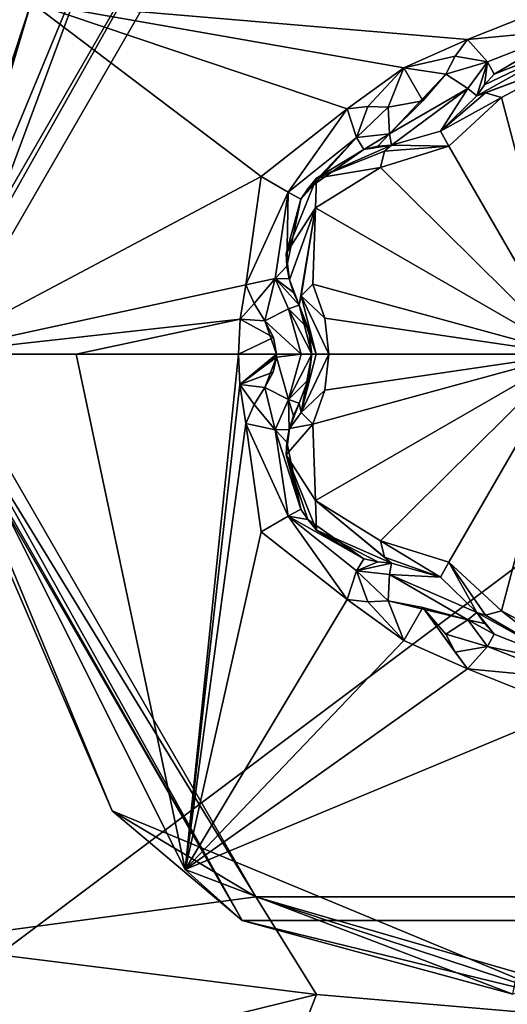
# Model space of a CAD drawing. Header units: metres. Extents: x -205 to 205, y -82 to 82.
# Tile 6 of 256: x -170.98 to -167.44, y -53.71 to -46.56. Entities that reach past the tile are written whole.
import ezdxf

# ---------------------------------------------------------------- set-up
doc = ezdxf.new("R2010")
doc.units = ezdxf.units.M
doc.layers.add('solid_PRT0003', color=7, linetype='CONTINUOUS')

msp = doc.modelspace()

# ---------------------------------------------------------------- linework, layer by layer
at = {"layer": 'solid_PRT0003'}
for points in [[(-200, -75), (-200, 75), (0, 75)], [(0, -75), (-200, -75), (0, 75)], [(-169.267715, -45.049465, 13.5), (-172.744827, -41.731548, 13.5), (-171.54245, -48.989727, 13.5)], [(-165.382248, -47.207615, 18.393747), (-166.223587, -44.386833, 17.260666), (-168.866455, -44.715866, 17.260666)], [(-165.79158, -46.909683, 18.393747), (-168.866455, -44.715866, 17.260666), (-166.254196, -46.704193, 18.393747)], [(-166.992447, -46.409084, 18.335138), (-166.254196, -46.704193, 18.393747), (-168.866455, -44.715866, 17.260666)], [(-165.382248, -47.207615, 18.393747), (-168.866455, -44.715866, 17.260666), (-165.79158, -46.909683, 18.393747)], [(-171.742447, -48.989727, 13.7), (-171.742447, -48.989727, 17.098219), (-169.367462, -44.87611, 17.098219)], [(-170.899063, -46.43705, 17.260666), (-169.367462, -44.87611, 17.098219), (-171.742447, -48.989727, 17.098219)], [(-169.367462, -44.87611, 13.7), (-171.742447, -48.989727, 13.7), (-169.367462, -44.87611, 17.098219)], [(-171.683868, -48.989727, 13.558578), (-171.742447, -48.989727, 13.7), (-169.367462, -44.87611, 13.7)], [(-170.309784, -45.672394, 13.558578), (-171.683868, -48.989727, 13.558578), (-169.367462, -44.87611, 13.7)], [(-170.309784, -45.672394, 13.558578), (-169.267715, -45.049465, 13.5), (-171.54245, -48.989727, 13.5)], [(-170.309784, -45.672394, 13.558578), (-171.54245, -48.989727, 13.5), (-171.683868, -48.989727, 13.558578)], [(-171.720398, -48.989727, 17.189507), (-170.899063, -46.43705, 17.260666), (-171.742447, -48.989727, 17.098219)], [(-171.720398, -48.989727, 17.189507), (-171.659119, -48.989727, 17.260666), (-170.899063, -46.43705, 17.260666)], [(-169.227356, -47.699406, 18.33514), (-170.899063, -46.43705, 17.260666), (-171.659119, -48.989727, 17.260666)], [(-166.992447, -46.409084, 18.335138), (-170.899063, -46.43705, 17.260666), (-167.730713, -46.704193, 18.393747)], [(-168.19339, -46.909721, 18.393747), (-170.899063, -46.43705, 17.260666), (-168.602661, -47.207615, 18.393747)], [(-169.227356, -47.699406, 18.33514), (-168.602661, -47.207615, 18.393747), (-170.899063, -46.43705, 17.260666)], [(-167.730713, -46.704193, 18.393747), (-170.899063, -46.43705, 17.260666), (-168.19339, -46.909721, 18.393747)], [(-166.992447, -46.63525, 18.301785), (-166.992447, -46.409084, 18.335138), (-167.730713, -46.704193, 18.393747)], [(-167.584045, -46.866436, 18.352715), (-166.992447, -46.63525, 18.301785), (-167.730713, -46.704193, 18.393747)], [(-167.584045, -46.866436, 18.352715), (-167.535309, -46.956726, 18.155281), (-166.992447, -46.63525, 18.301785)], [(-167.535309, -46.956726, 18.155281), (-166.992447, -46.739727, 18.098503), (-166.992447, -46.63525, 18.301785)], [(-167.818848, -46.825092, 18.416397), (-167.730713, -46.704193, 18.393747), (-168.19339, -46.909721, 18.393747)], [(-167.584045, -46.866436, 18.352715), (-167.730713, -46.704193, 18.393747), (-167.818848, -46.825092, 18.416397)], [(-167.663177, -47.114578, 18.184393), (-167.663177, -47.114578, 16.770613), (-166.993195, -46.739727, 16.884211)], [(-166.992508, -46.864735, 16.667706), (-166.993195, -46.739727, 16.884211), (-167.663177, -47.114578, 16.770613)], [(-167.605713, -47.033203, 18.172403), (-167.663177, -47.114578, 18.184393), (-166.993195, -46.739727, 16.884211)], [(-167.605713, -47.033203, 18.172403), (-166.993195, -46.739727, 16.884211), (-167.535309, -46.956726, 18.155281)], [(-166.993195, -46.739727, 16.884211), (-166.992447, -46.739727, 18.098503), (-167.535309, -46.956726, 18.155281)], [(-167.888275, -46.955952, 18.432564), (-167.818848, -46.825092, 18.416397), (-168.19339, -46.909721, 18.393747)], [(-167.584045, -46.866436, 18.352715), (-167.818848, -46.825092, 18.416397), (-167.888275, -46.955952, 18.432564)], [(-167.726532, -47.0606, 18.369303), (-167.584045, -46.866436, 18.352715), (-167.888275, -46.955952, 18.432564)], [(-167.726532, -47.0606, 18.369303), (-167.663177, -47.114578, 18.184393), (-167.584045, -46.866436, 18.352715)], [(-166.992508, -46.864735, 16.667706), (-167.663177, -47.114578, 16.770613), (-167.598526, -47.092922, 16.639412)], [(-167.605713, -47.033203, 18.172403), (-167.584045, -46.866436, 18.352715), (-167.663177, -47.114578, 18.184393)], [(-167.605713, -47.033203, 18.172403), (-167.535309, -46.956726, 18.155281), (-167.584045, -46.866436, 18.352715)], [(-166.992508, -46.864735, 16.667706), (-167.598526, -47.092922, 16.639412), (-167.481979, -47.124672, 16.554106)], [(-166.992447, -48.989727, 15.440842), (-166.992508, -46.864735, 16.667706), (-167.481979, -47.124672, 16.554106)], [(-168.19339, -46.909721, 18.393747), (-168.602661, -47.207615, 18.393747), (-168.453903, -47.191738, 18.416395)], [(-168.19339, -46.909721, 18.393747), (-168.453903, -47.191738, 18.416395), (-168.305847, -47.197033, 18.432564)], [(-168.054718, -47.149475, 18.43961), (-168.19339, -46.909721, 18.393747), (-168.305847, -47.197033, 18.432564)], [(-168.296097, -47.389439, 18.369303), (-167.888275, -46.955952, 18.432564), (-168.054718, -47.149475, 18.43961)], [(-167.726532, -47.0606, 18.369303), (-167.888275, -46.955952, 18.432564), (-168.296097, -47.389439, 18.369303)], [(-168.054718, -47.149475, 18.43961), (-167.888275, -46.955952, 18.432564), (-168.19339, -46.909721, 18.393747)], [(-167.726532, -47.0606, 18.369303), (-168.296097, -47.389439, 18.369303), (-168.281021, -47.471287, 18.184393)], [(-167.926956, -47.37109, 18.189688), (-167.726532, -47.0606, 18.369303), (-168.281021, -47.471287, 18.184393)], [(-167.926971, -47.371094, 16.664257), (-167.598526, -47.092922, 16.639412), (-167.663177, -47.114578, 16.770613)], [(-167.926971, -47.371094, 16.664257), (-167.481979, -47.124672, 16.554106), (-167.598526, -47.092922, 16.639412)], [(-167.926971, -47.371094, 16.664257), (-167.663177, -47.114578, 16.770613), (-167.926956, -47.37109, 18.189688)], [(-167.926956, -47.37109, 18.189688), (-167.663177, -47.114578, 18.184393), (-167.726532, -47.0606, 18.369303)], [(-167.926956, -47.37109, 18.189688), (-167.663177, -47.114578, 16.770613), (-167.663177, -47.114578, 18.184393)], [(-168.535477, -47.415745, 18.352713), (-168.453903, -47.191738, 18.416395), (-168.602661, -47.207615, 18.393747)], [(-168.535477, -47.415745, 18.352713), (-168.305847, -47.197033, 18.432564), (-168.453903, -47.191738, 18.416395)], [(-168.296097, -47.389439, 18.369303), (-168.054718, -47.149475, 18.43961), (-168.305847, -47.197033, 18.432564)], [(-167.926971, -47.371094, 16.664257), (-167.864471, -47.479347, 16.447762), (-167.481979, -47.124672, 16.554106)], [(-167.864471, -47.479347, 16.447762), (-166.992447, -48.989727, 15.440842), (-167.481979, -47.124672, 16.554106)], [(-169.031509, -47.812481, 18.301798), (-168.602661, -47.207615, 18.393747), (-169.227356, -47.699406, 18.33514)], [(-169.031509, -47.812481, 18.301798), (-168.535477, -47.415745, 18.352713), (-168.602661, -47.207615, 18.393747)], [(-168.296097, -47.389439, 18.369303), (-168.305847, -47.197033, 18.432564), (-168.535477, -47.415745, 18.352713)], [(-168.296097, -47.389439, 18.369303), (-168.535477, -47.415745, 18.352713), (-168.481659, -47.503105, 18.155281)], [(-168.380234, -47.480362, 18.172401), (-168.296097, -47.389439, 18.369303), (-168.481659, -47.503105, 18.155281)], [(-168.380234, -47.480362, 18.172401), (-168.281021, -47.471287, 18.184393), (-168.296097, -47.389439, 18.369303)], [(-167.926971, -47.371094, 16.664257), (-167.926956, -47.37109, 18.189688), (-168.281021, -47.471287, 18.184393)], [(-168.281021, -47.471287, 16.770613), (-167.864471, -47.479347, 16.447762), (-167.926971, -47.371094, 16.664257)], [(-168.281021, -47.471287, 16.770613), (-167.926971, -47.371094, 16.664257), (-168.281021, -47.471287, 18.184393)], [(-169.031509, -47.812481, 18.301798), (-168.94101, -47.864727, 18.098503), (-168.535477, -47.415745, 18.352713)], [(-168.94101, -47.864727, 18.098503), (-168.890533, -47.78801, 18.099911), (-168.535477, -47.415745, 18.352713)], [(-168.890533, -47.78801, 18.099911), (-168.481659, -47.503105, 18.155281), (-168.535477, -47.415745, 18.352713)], [(-168.826202, -47.712162, 16.877523), (-168.281021, -47.471287, 16.770613), (-168.481659, -47.503105, 18.155281)], [(-168.826202, -47.712162, 16.877523), (-168.332108, -47.516464, 16.639412), (-168.281021, -47.471287, 16.770613)], [(-168.281021, -47.471287, 16.770613), (-168.380234, -47.480362, 18.172401), (-168.481659, -47.503105, 18.155281)], [(-168.281021, -47.471287, 16.770613), (-168.281021, -47.471287, 18.184393), (-168.380234, -47.480362, 18.172401)], [(-167.864471, -47.479347, 16.447762), (-168.362869, -47.633251, 16.554106), (-166.992447, -48.989727, 15.440842)], [(-168.332108, -47.516464, 16.639412), (-168.362869, -47.633251, 16.554106), (-167.864471, -47.479347, 16.447762)], [(-168.332108, -47.516464, 16.639412), (-167.864471, -47.479347, 16.447762), (-168.281021, -47.471287, 16.770613)], [(-168.826202, -47.712162, 16.877523), (-168.481659, -47.503105, 18.155281), (-168.890533, -47.78801, 18.099911)], [(-168.826202, -47.712162, 16.877523), (-168.362869, -47.633251, 16.554106), (-168.332108, -47.516464, 16.639412)], [(-168.362869, -47.633251, 16.554106), (-168.832779, -47.927277, 16.667706), (-166.992447, -48.989727, 15.440842)], [(-168.826202, -47.712162, 16.877523), (-168.832779, -47.927277, 16.667706), (-168.362869, -47.633251, 16.554106)], [(-169.227356, -47.699406, 18.33514), (-171.659119, -48.989727, 17.260666), (-169.340912, -48.486305, 18.393747)], [(-169.031509, -47.812481, 18.301798), (-169.227356, -47.699406, 18.33514), (-169.340912, -48.486305, 18.393747)], [(-168.826202, -47.712162, 16.877523), (-169.046509, -48.25848, 16.853399), (-168.832779, -47.927277, 16.667706)], [(-168.826202, -47.712162, 16.877523), (-168.94101, -47.864727, 18.098503), (-169.046509, -48.25848, 18.126162)], [(-168.826202, -47.712162, 16.877523), (-169.046509, -48.25848, 18.126162), (-169.046509, -48.25848, 16.853399)], [(-168.826202, -47.712162, 16.877523), (-168.890533, -47.78801, 18.099911), (-168.94101, -47.864727, 18.098503)], [(-169.031509, -47.812481, 18.301798), (-169.340912, -48.486305, 18.393747), (-169.127075, -48.440422, 18.352715)], [(-169.041031, -48.351322, 18.139544), (-169.031509, -47.812481, 18.301798), (-169.127075, -48.440422, 18.352715)], [(-169.041031, -48.351322, 18.139544), (-168.94101, -47.864727, 18.098503), (-169.031509, -47.812481, 18.301798)], [(-169.041031, -48.351322, 18.139544), (-169.046509, -48.25848, 18.126162), (-168.94101, -47.864727, 18.098503)], [(-169.046509, -48.25848, 16.853399), (-169.022705, -48.450657, 16.818302), (-168.832779, -47.927277, 16.667706)], [(-169.022705, -48.450657, 16.818302), (-168.951752, -48.633022, 16.770613), (-168.832779, -47.927277, 16.667706)], [(-168.951752, -48.633022, 16.770613), (-168.938171, -48.566193, 16.63941), (-168.832779, -47.927277, 16.667706)], [(-168.938171, -48.566193, 16.63941), (-168.852402, -48.481148, 16.554106), (-168.832779, -47.927277, 16.667706)], [(-168.832779, -47.927277, 16.667706), (-168.852402, -48.481148, 16.554106), (-166.992447, -48.989727, 15.440842)], [(-169.046509, -48.25848, 16.853399), (-169.041031, -48.351322, 18.139544), (-169.024506, -48.443348, 18.155281)], [(-169.046509, -48.25848, 16.853399), (-169.024506, -48.443348, 18.155281), (-169.022705, -48.450657, 16.818302)], [(-169.046509, -48.25848, 16.853399), (-169.046509, -48.25848, 18.126162), (-169.041031, -48.351322, 18.139544)], [(-169.041031, -48.351322, 18.139544), (-169.127075, -48.440422, 18.352715), (-169.024506, -48.443348, 18.155281)], [(-169.127075, -48.440422, 18.352715), (-169.340912, -48.486305, 18.393747), (-169.280273, -48.623081, 18.416397)], [(-169.127075, -48.440422, 18.352715), (-169.280273, -48.623081, 18.416397), (-169.20166, -48.74865, 18.432564)], [(-169.127075, -48.440422, 18.352715), (-169.20166, -48.74865, 18.432564), (-169.030167, -48.660889, 18.369303)], [(-169.127075, -48.440422, 18.352715), (-169.030167, -48.660889, 18.369303), (-168.951752, -48.633022, 18.184393)], [(-168.993484, -48.542572, 18.172403), (-169.127075, -48.440422, 18.352715), (-168.951752, -48.633022, 18.184393)], [(-168.993484, -48.542572, 18.172403), (-169.024506, -48.443348, 18.155281), (-169.127075, -48.440422, 18.352715)], [(-169.022705, -48.450657, 16.818302), (-169.024506, -48.443348, 18.155281), (-168.993484, -48.542572, 18.172403)], [(-169.022705, -48.450657, 16.818302), (-168.993484, -48.542572, 18.172403), (-168.951752, -48.633022, 18.184393)], [(-169.022705, -48.450657, 16.818302), (-168.951752, -48.633022, 18.184393), (-168.951752, -48.633022, 16.770613)], [(-168.938171, -48.566193, 16.63941), (-168.765213, -48.728149, 16.475424), (-168.852402, -48.481148, 16.554106)], [(-168.852402, -48.481148, 16.554106), (-168.765213, -48.728149, 16.475424), (-166.992447, -48.989727, 15.440842)], [(-169.340912, -48.486305, 18.393747), (-171.659119, -48.989727, 17.260666), (-169.38089, -48.736607, 18.393747)], [(-169.280273, -48.623081, 18.416397), (-169.340912, -48.486305, 18.393747), (-169.38089, -48.736607, 18.393747)], [(-169.20166, -48.74865, 18.432564), (-169.280273, -48.623081, 18.416397), (-169.38089, -48.736607, 18.393747)], [(-168.827988, -48.989727, 16.539265), (-168.938171, -48.566193, 16.63941), (-168.951752, -48.633022, 16.770613)], [(-168.938171, -48.566193, 16.63941), (-168.736481, -48.989727, 16.44776), (-168.765213, -48.728149, 16.475424)], [(-168.827988, -48.989727, 16.539265), (-168.736481, -48.989727, 16.44776), (-168.938171, -48.566193, 16.63941)], [(-169.030167, -48.660889, 18.369303), (-169.20166, -48.74865, 18.432564), (-168.936768, -48.989727, 18.36849)], [(-168.884644, -48.804783, 18.188997), (-168.951752, -48.633022, 18.184393), (-169.030167, -48.660889, 18.369303)], [(-169.030167, -48.660889, 18.369303), (-168.936768, -48.989727, 18.36849), (-168.861481, -48.989727, 18.189676)], [(-168.884644, -48.804783, 18.188997), (-169.030167, -48.660889, 18.369303), (-168.861481, -48.989727, 18.189676)], [(-168.951752, -48.633022, 16.770613), (-168.951752, -48.633022, 18.184393), (-168.884644, -48.804783, 18.188997)], [(-168.881226, -48.818771, 16.688538), (-168.951752, -48.633022, 16.770613), (-168.884644, -48.804783, 18.188997)], [(-168.861481, -48.989727, 16.664267), (-168.827988, -48.989727, 16.539265), (-168.951752, -48.633022, 16.770613)], [(-168.881226, -48.818771, 16.688538), (-168.861481, -48.989727, 16.664267), (-168.951752, -48.633022, 16.770613)], [(-169.38089, -48.736607, 18.393747), (-171.659119, -48.989727, 17.260666), (-170.571808, -48.989727, 17.9174)], [(-169.38089, -48.736607, 18.393747), (-170.571808, -48.989727, 17.9174), (-169.394241, -48.989727, 18.393753)], [(-169.137863, -48.869171, 18.438765), (-169.38089, -48.736607, 18.393747), (-169.394241, -48.989727, 18.393753)], [(-169.137863, -48.869171, 18.438765), (-169.20166, -48.74865, 18.432564), (-169.38089, -48.736607, 18.393747)], [(-169.11731, -48.989727, 18.43961), (-169.20166, -48.74865, 18.432564), (-169.137863, -48.869171, 18.438765)], [(-168.936768, -48.989727, 18.36849), (-169.20166, -48.74865, 18.432564), (-169.11731, -48.989727, 18.43961)], [(-168.765213, -48.728149, 16.475424), (-168.736481, -48.989727, 16.44776), (-166.992447, -48.989727, 15.440842)], [(-168.881226, -48.818771, 16.688538), (-168.884644, -48.804783, 18.188997), (-168.861481, -48.989727, 18.189676)], [(-168.881226, -48.818771, 16.688538), (-168.861481, -48.989727, 18.189676), (-168.861481, -48.989727, 16.664267)], [(-169.11731, -48.989727, 18.43961), (-169.137863, -48.869171, 18.438765), (-169.394241, -48.989727, 18.393753)], [(-169.26738, -52.930187, 13.5), (-171.54245, -48.989727, 13.5), (-171.787888, -53.271099, 13.5)], [(-169.367432, -53.103355, 13.7), (-171.742447, -48.989727, 17.098219), (-171.742447, -48.989727, 13.7)], [(-169.367432, -53.103355, 17.098219), (-171.720398, -48.989727, 17.189507), (-171.742447, -48.989727, 17.098219)], [(-169.367432, -53.103355, 13.7), (-169.367432, -53.103355, 17.098219), (-171.742447, -48.989727, 17.098219)], [(-170.309784, -52.307064, 13.558578), (-169.367432, -53.103355, 13.7), (-171.742447, -48.989727, 13.7)], [(-170.309784, -52.307064, 13.558578), (-171.742447, -48.989727, 13.7), (-171.683868, -48.989727, 13.558578)], [(-169.367432, -53.103355, 17.098219), (-171.659119, -48.989727, 17.260666), (-171.720398, -48.989727, 17.189507)], [(-171.683868, -48.989727, 13.558578), (-171.54245, -48.989727, 13.5), (-169.26738, -52.930187, 13.5)], [(-170.309784, -52.307064, 13.558578), (-171.683868, -48.989727, 13.558578), (-169.26738, -52.930187, 13.5)], [(-169.367432, -53.103355, 17.098219), (-169.779846, -52.732483, 17.260666), (-171.659119, -48.989727, 17.260666)], [(-170.571808, -48.989727, 17.9174), (-171.659119, -48.989727, 17.260666), (-169.779846, -52.732483, 17.260666)], [(-169.394241, -48.989727, 18.393753), (-170.571808, -48.989727, 17.9174), (-169.779846, -52.732483, 17.260666)], [(-169.384109, -49.210407, 18.393745), (-169.394241, -48.989727, 18.393753), (-169.779846, -52.732483, 17.260666)], [(-169.11731, -48.989727, 18.43961), (-169.394241, -48.989727, 18.393753), (-169.384109, -49.210407, 18.393745)], [(-169.117462, -49.000416, 18.439604), (-169.11731, -48.989727, 18.43961), (-169.384109, -49.210407, 18.393745)], [(-169.117935, -49.011089, 18.439592), (-169.117462, -49.000416, 18.439604), (-169.384109, -49.210407, 18.393745)], [(-169.141769, -49.12114, 18.43854), (-169.117935, -49.011089, 18.439592), (-169.384109, -49.210407, 18.393745)], [(-169.20166, -49.230808, 18.432564), (-169.117935, -49.011089, 18.439592), (-169.141769, -49.12114, 18.43854)], [(-169.030167, -49.318565, 18.369303), (-169.117935, -49.011089, 18.439592), (-169.20166, -49.230808, 18.432564)], [(-169.117935, -49.011089, 18.439592), (-169.11731, -48.989727, 18.43961), (-169.117462, -49.000416, 18.439604)], [(-168.936768, -48.989727, 18.36849), (-169.11731, -48.989727, 18.43961), (-169.117935, -49.011089, 18.439592)], [(-168.936768, -48.989727, 18.36849), (-169.117935, -49.011089, 18.439592), (-169.030167, -49.318565, 18.369303)], [(-168.861481, -48.989727, 18.189676), (-168.936768, -48.989727, 18.36849), (-169.030167, -49.318565, 18.369303)], [(-168.884644, -49.174652, 18.188999), (-168.861481, -48.989727, 18.189676), (-169.030167, -49.318565, 18.369303)], [(-168.938156, -49.413265, 16.639412), (-168.765182, -49.251163, 16.475393), (-168.736481, -48.989727, 16.44776)], [(-168.938156, -49.413265, 16.639412), (-168.736481, -48.989727, 16.44776), (-168.827988, -48.989727, 16.539265)], [(-168.938156, -49.413265, 16.639412), (-168.827988, -48.989727, 16.539265), (-168.861481, -48.989727, 16.664267)], [(-168.881226, -49.16066, 16.68853), (-168.938156, -49.413265, 16.639412), (-168.861481, -48.989727, 16.664267)], [(-168.861481, -48.989727, 16.664267), (-168.861481, -48.989727, 18.189676), (-168.884644, -49.174652, 18.188999)], [(-168.881226, -49.16066, 16.68853), (-168.861481, -48.989727, 16.664267), (-168.884644, -49.174652, 18.188999)], [(-168.852402, -49.498306, 16.554106), (-168.832718, -50.052273, 16.667706), (-166.992447, -48.989727, 15.440842)], [(-168.765182, -49.251163, 16.475393), (-168.852402, -49.498306, 16.554106), (-166.992447, -48.989727, 15.440842)], [(-168.832718, -50.052273, 16.667706), (-168.362869, -50.346203, 16.554106), (-166.992447, -48.989727, 15.440842)], [(-168.765182, -49.251163, 16.475393), (-166.992447, -48.989727, 15.440842), (-168.736481, -48.989727, 16.44776)], [(-168.362869, -50.346203, 16.554106), (-167.864471, -50.500107, 16.44776), (-166.992447, -48.989727, 15.440842)], [(-167.864471, -50.500107, 16.44776), (-167.481979, -50.854782, 16.554106), (-166.992447, -48.989727, 15.440842)], [(-167.481979, -50.854782, 16.554106), (-166.992401, -51.114719, 16.667706), (-166.992447, -48.989727, 15.440842)], [(-169.20166, -49.230808, 18.432564), (-169.141769, -49.12114, 18.43854), (-169.384109, -49.210407, 18.393745)], [(-168.884644, -49.174652, 18.188999), (-169.030167, -49.318565, 18.369303), (-168.951752, -49.346436, 18.184393)], [(-168.881226, -49.16066, 16.68853), (-168.884644, -49.174652, 18.188999), (-168.951752, -49.346436, 18.184393)], [(-168.881226, -49.16066, 16.68853), (-168.951752, -49.346436, 18.184393), (-168.951752, -49.346436, 16.770613)], [(-168.881226, -49.16066, 16.68853), (-168.951752, -49.346436, 16.770613), (-168.938156, -49.413265, 16.639412)], [(-169.340912, -49.493153, 18.393747), (-169.384109, -49.210407, 18.393745), (-169.779846, -52.732483, 17.260666)], [(-169.280289, -49.356392, 18.416395), (-169.384109, -49.210407, 18.393745), (-169.340912, -49.493153, 18.393747)], [(-169.280289, -49.356392, 18.416395), (-169.20166, -49.230808, 18.432564), (-169.384109, -49.210407, 18.393745)], [(-169.127075, -49.539036, 18.352711), (-169.20166, -49.230808, 18.432564), (-169.280289, -49.356392, 18.416395)], [(-169.030167, -49.318565, 18.369303), (-169.20166, -49.230808, 18.432564), (-169.127075, -49.539036, 18.352711)], [(-168.938156, -49.413265, 16.639412), (-168.852402, -49.498306, 16.554106), (-168.765182, -49.251163, 16.475393)], [(-169.030167, -49.318565, 18.369303), (-169.127075, -49.539036, 18.352711), (-169.024506, -49.53611, 18.155281)], [(-168.993484, -49.436893, 18.172401), (-169.030167, -49.318565, 18.369303), (-169.024506, -49.53611, 18.155281)], [(-168.993484, -49.436893, 18.172401), (-168.951752, -49.346436, 18.184393), (-169.030167, -49.318565, 18.369303)], [(-169.127075, -49.539036, 18.352711), (-169.280289, -49.356392, 18.416395), (-169.340912, -49.493153, 18.393747)], [(-169.02269, -49.528736, 16.818287), (-168.951752, -49.346436, 16.770613), (-168.993484, -49.436893, 18.172401)], [(-169.02269, -49.528736, 16.818287), (-168.938156, -49.413265, 16.639412), (-168.951752, -49.346436, 16.770613)], [(-168.951752, -49.346436, 16.770613), (-168.951752, -49.346436, 18.184393), (-168.993484, -49.436893, 18.172401)], [(-169.02269, -49.528736, 16.818287), (-168.993484, -49.436893, 18.172401), (-169.024506, -49.53611, 18.155281)], [(-169.02269, -49.528736, 16.818287), (-168.852402, -49.498306, 16.554106), (-168.938156, -49.413265, 16.639412)], [(-169.227356, -50.280052, 18.33514), (-169.340912, -49.493153, 18.393747), (-169.779846, -52.732483, 17.260666)], [(-169.031509, -50.166977, 18.301798), (-169.340912, -49.493153, 18.393747), (-169.227356, -50.280052, 18.33514)], [(-169.031509, -50.166977, 18.301798), (-169.127075, -49.539036, 18.352711), (-169.340912, -49.493153, 18.393747)], [(-169.041031, -49.628132, 18.139544), (-169.024506, -49.53611, 18.155281), (-169.127075, -49.539036, 18.352711)], [(-168.94101, -50.114731, 18.098503), (-169.041031, -49.628132, 18.139544), (-169.127075, -49.539036, 18.352711)], [(-169.031509, -50.166977, 18.301798), (-168.94101, -50.114731, 18.098503), (-169.127075, -49.539036, 18.352711)], [(-169.046509, -49.720978, 16.853397), (-168.832718, -50.052273, 16.667706), (-168.852402, -49.498306, 16.554106)], [(-169.02269, -49.528736, 16.818287), (-169.046509, -49.720978, 16.853397), (-168.852402, -49.498306, 16.554106)], [(-169.02269, -49.528736, 16.818287), (-169.041031, -49.628132, 18.139544), (-169.046509, -49.720978, 18.126163)], [(-169.02269, -49.528736, 16.818287), (-169.046509, -49.720978, 18.126163), (-169.046509, -49.720978, 16.853397)], [(-169.02269, -49.528736, 16.818287), (-169.024506, -49.53611, 18.155281), (-169.041031, -49.628132, 18.139544)], [(-168.94101, -50.114731, 18.098503), (-169.046509, -49.720978, 18.126163), (-169.041031, -49.628132, 18.139544)], [(-169.046509, -49.720978, 16.853397), (-168.825607, -50.267906, 16.877464), (-168.832718, -50.052273, 16.667706)], [(-169.046509, -49.720978, 16.853397), (-169.046509, -49.720978, 18.126163), (-168.94101, -50.114731, 18.098503)], [(-169.046509, -49.720978, 16.853397), (-168.94101, -50.114731, 18.098503), (-168.890533, -50.191444, 18.099911)], [(-169.046509, -49.720978, 16.853397), (-168.890533, -50.191444, 18.099911), (-168.825607, -50.267906, 16.877464)], [(-168.332108, -50.463001, 16.639412), (-168.362869, -50.346203, 16.554106), (-168.832718, -50.052273, 16.667706)], [(-168.281021, -50.508171, 16.770613), (-168.332108, -50.463001, 16.639412), (-168.832718, -50.052273, 16.667706)], [(-168.825607, -50.267906, 16.877464), (-168.281021, -50.508171, 16.770613), (-168.832718, -50.052273, 16.667706)], [(-168.890533, -50.191444, 18.099911), (-168.94101, -50.114731, 18.098503), (-169.031509, -50.166977, 18.301798)], [(-169.031509, -50.166977, 18.301798), (-169.227356, -50.280052, 18.33514), (-168.602661, -50.771843, 18.393747)], [(-169.031509, -50.166977, 18.301798), (-168.602661, -50.771843, 18.393747), (-168.535477, -50.563713, 18.352715)], [(-169.031509, -50.166977, 18.301798), (-168.535477, -50.563713, 18.352715), (-168.481659, -50.476349, 18.155281)], [(-168.890533, -50.191444, 18.099911), (-169.031509, -50.166977, 18.301798), (-168.481659, -50.476349, 18.155281)], [(-168.825607, -50.267906, 16.877464), (-168.890533, -50.191444, 18.099911), (-168.481659, -50.476349, 18.155281)], [(-168.825607, -50.267906, 16.877464), (-168.380219, -50.499096, 18.172403), (-168.281021, -50.508171, 18.184393)], [(-168.825607, -50.267906, 16.877464), (-168.281021, -50.508171, 18.184393), (-168.281021, -50.508171, 16.770613)], [(-168.825607, -50.267906, 16.877464), (-168.481659, -50.476349, 18.155281), (-168.380219, -50.499096, 18.172403)], [(-168.602661, -50.771843, 18.393747), (-169.227356, -50.280052, 18.33514), (-169.779846, -52.732483, 17.260666)], [(-167.927002, -50.608337, 16.664257), (-167.864471, -50.500107, 16.44776), (-168.362869, -50.346203, 16.554106)], [(-167.927002, -50.608337, 16.664257), (-168.362869, -50.346203, 16.554106), (-168.332108, -50.463001, 16.639412)], [(-168.380219, -50.499096, 18.172403), (-168.481659, -50.476349, 18.155281), (-168.535477, -50.563713, 18.352715)], [(-167.927002, -50.608337, 16.664257), (-168.332108, -50.463001, 16.639412), (-168.281021, -50.508171, 16.770613)], [(-168.380219, -50.499096, 18.172403), (-168.535477, -50.563713, 18.352715), (-168.281021, -50.508171, 18.184393)], [(-168.535477, -50.563713, 18.352715), (-168.296097, -50.590015, 18.369303), (-168.281021, -50.508171, 18.184393)], [(-167.927002, -50.608345, 18.189684), (-168.281021, -50.508171, 18.184393), (-168.296097, -50.590015, 18.369303)], [(-168.281021, -50.508171, 16.770613), (-168.281021, -50.508171, 18.184393), (-167.927002, -50.608345, 18.189684)], [(-167.927002, -50.608337, 16.664257), (-168.281021, -50.508171, 16.770613), (-167.927002, -50.608345, 18.189684)], [(-167.927002, -50.608337, 16.664257), (-167.663177, -50.86488, 16.770613), (-167.864471, -50.500107, 16.44776)], [(-167.598511, -50.886528, 16.639412), (-167.481979, -50.854782, 16.554106), (-167.864471, -50.500107, 16.44776)], [(-167.663177, -50.86488, 16.770613), (-167.598511, -50.886528, 16.639412), (-167.864471, -50.500107, 16.44776)], [(-168.535477, -50.563713, 18.352715), (-168.602661, -50.771843, 18.393747), (-168.453888, -50.78772, 18.416397)], [(-168.535477, -50.563713, 18.352715), (-168.453888, -50.78772, 18.416397), (-168.305847, -50.782425, 18.432564)], [(-168.535477, -50.563713, 18.352715), (-168.305847, -50.782425, 18.432564), (-168.296097, -50.590015, 18.369303)], [(-168.296097, -50.590015, 18.369303), (-168.305847, -50.782425, 18.432564), (-167.726532, -50.918854, 18.369303)], [(-168.296097, -50.590015, 18.369303), (-167.726532, -50.918854, 18.369303), (-167.663177, -50.86488, 18.184393)], [(-167.927002, -50.608345, 18.189684), (-168.296097, -50.590015, 18.369303), (-167.663177, -50.86488, 18.184393)], [(-167.927002, -50.608337, 16.664257), (-167.927002, -50.608345, 18.189684), (-167.663177, -50.86488, 18.184393)], [(-167.927002, -50.608337, 16.664257), (-167.663177, -50.86488, 18.184393), (-167.663177, -50.86488, 16.770613)], [(-168.19339, -51.069736, 18.393747), (-168.602661, -50.771843, 18.393747), (-169.779846, -52.732483, 17.260666)], [(-168.453888, -50.78772, 18.416397), (-168.602661, -50.771843, 18.393747), (-168.19339, -51.069736, 18.393747)], [(-168.305847, -50.782425, 18.432564), (-168.453888, -50.78772, 18.416397), (-168.19339, -51.069736, 18.393747)], [(-168.054626, -50.830044, 18.43961), (-168.305847, -50.782425, 18.432564), (-168.19339, -51.069736, 18.393747)], [(-167.726532, -50.918854, 18.369303), (-168.305847, -50.782425, 18.432564), (-168.054626, -50.830044, 18.43961)], [(-168.054626, -50.830044, 18.43961), (-168.19339, -51.069736, 18.393747), (-167.730713, -51.275265, 18.393747)], [(-168.054626, -50.830044, 18.43961), (-167.730713, -51.275265, 18.393747), (-167.818832, -51.154381, 18.416395)], [(-168.054626, -50.830044, 18.43961), (-167.818832, -51.154381, 18.416395), (-167.888275, -51.023502, 18.432564)], [(-167.726532, -50.918854, 18.369303), (-168.054626, -50.830044, 18.43961), (-167.888275, -51.023502, 18.432564)], [(-167.605713, -50.946262, 18.172401), (-167.663177, -50.86488, 18.184393), (-167.726532, -50.918854, 18.369303)], [(-167.663177, -50.86488, 16.770613), (-167.535309, -51.022728, 18.155281), (-166.992447, -51.239727, 18.098503)], [(-167.663177, -50.86488, 16.770613), (-167.605713, -50.946262, 18.172401), (-167.535309, -51.022728, 18.155281)], [(-166.991714, -51.239727, 16.884211), (-167.663177, -50.86488, 16.770613), (-166.992447, -51.239727, 18.098503)], [(-167.663177, -50.86488, 16.770613), (-167.663177, -50.86488, 18.184393), (-167.605713, -50.946262, 18.172401)], [(-166.991714, -51.239727, 16.884211), (-167.598511, -50.886528, 16.639412), (-167.663177, -50.86488, 16.770613)], [(-166.991714, -51.239727, 16.884211), (-167.481979, -50.854782, 16.554106), (-167.598511, -50.886528, 16.639412)], [(-166.991714, -51.239727, 16.884211), (-166.992401, -51.114719, 16.667706), (-167.481979, -50.854782, 16.554106)], [(-167.726532, -50.918854, 18.369303), (-167.888275, -51.023502, 18.432564), (-167.584045, -51.113022, 18.352713)], [(-167.726532, -50.918854, 18.369303), (-167.584045, -51.113022, 18.352713), (-167.535309, -51.022728, 18.155281)], [(-167.605713, -50.946262, 18.172401), (-167.726532, -50.918854, 18.369303), (-167.535309, -51.022728, 18.155281)], [(-167.584045, -51.113022, 18.352713), (-167.888275, -51.023502, 18.432564), (-167.818832, -51.154381, 18.416395)], [(-166.992447, -51.239727, 18.098503), (-167.535309, -51.022728, 18.155281), (-167.584045, -51.113022, 18.352713)], [(-167.730713, -51.275265, 18.393747), (-168.19339, -51.069736, 18.393747), (-169.779846, -52.732483, 17.260666)], [(-167.584045, -51.113022, 18.352713), (-167.818832, -51.154381, 18.416395), (-167.730713, -51.275265, 18.393747)], [(-166.992447, -51.344219, 18.301796), (-167.584045, -51.113022, 18.352713), (-167.730713, -51.275265, 18.393747)], [(-166.992447, -51.344219, 18.301796), (-166.992447, -51.239727, 18.098503), (-167.584045, -51.113022, 18.352713)], [(-166.992447, -51.570374, 18.335138), (-167.730713, -51.275265, 18.393747), (-169.779846, -52.732483, 17.260666)], [(-166.992447, -51.344219, 18.301796), (-167.730713, -51.275265, 18.393747), (-166.992447, -51.570374, 18.335138)], [(-166.992447, -51.570374, 18.335138), (-169.779846, -52.732483, 17.260666), (-167.399475, -53.638611, 17.260666)], [(-166.992447, -53.681149, 13.558578), (-170.309784, -52.307064, 13.558578), (-169.26738, -52.930187, 13.5)], [(-166.992447, -53.681149, 13.558578), (-169.367432, -53.103355, 13.7), (-170.309784, -52.307064, 13.558578)], [(-169.367432, -53.103355, 17.098219), (-167.399475, -53.638611, 17.260666), (-169.779846, -52.732483, 17.260666)], [(-169.26738, -52.930187, 13.5), (-171.787888, -53.271099, 13.5), (-168.826752, -53.641113, 13.5)], [(-164.717194, -52.929993, 13.5), (-169.26738, -52.930187, 13.5), (-165.97554, -53.885223, 13.5)], [(-166.992447, -53.681149, 13.558578), (-169.26738, -52.930187, 13.5), (-164.717194, -52.929993, 13.5)], [(-169.26738, -52.930187, 13.5), (-168.826752, -53.641113, 13.5), (-165.97554, -53.885223, 13.5)], [(-169.367432, -53.103355, 17.098219), (-164.617447, -53.103344, 17.098219), (-167.399475, -53.638611, 17.260666)], [(-164.617447, -53.103344, 13.7), (-164.617447, -53.103344, 17.098219), (-169.367432, -53.103355, 17.098219)], [(-169.367432, -53.103355, 13.7), (-164.617447, -53.103344, 13.7), (-169.367432, -53.103355, 17.098219)], [(-166.992447, -53.681149, 13.558578), (-164.617447, -53.103344, 13.7), (-169.367432, -53.103355, 13.7)], [(-174.144547, -54.944786, 13.207107), (-168.826752, -53.641113, 13.5), (-171.787888, -53.271099, 13.5)], [(-169.086151, -54.298916, 13.207107), (-168.826752, -53.641113, 13.5), (-174.144547, -54.944786, 13.207107)], [(-169.086151, -54.298916, 13.207107), (-165.97554, -53.885223, 13.5), (-168.826752, -53.641113, 13.5)]]:
    msp.add_3dface(points, dxfattribs=at)

doc.saveas('drawing.dxf')
